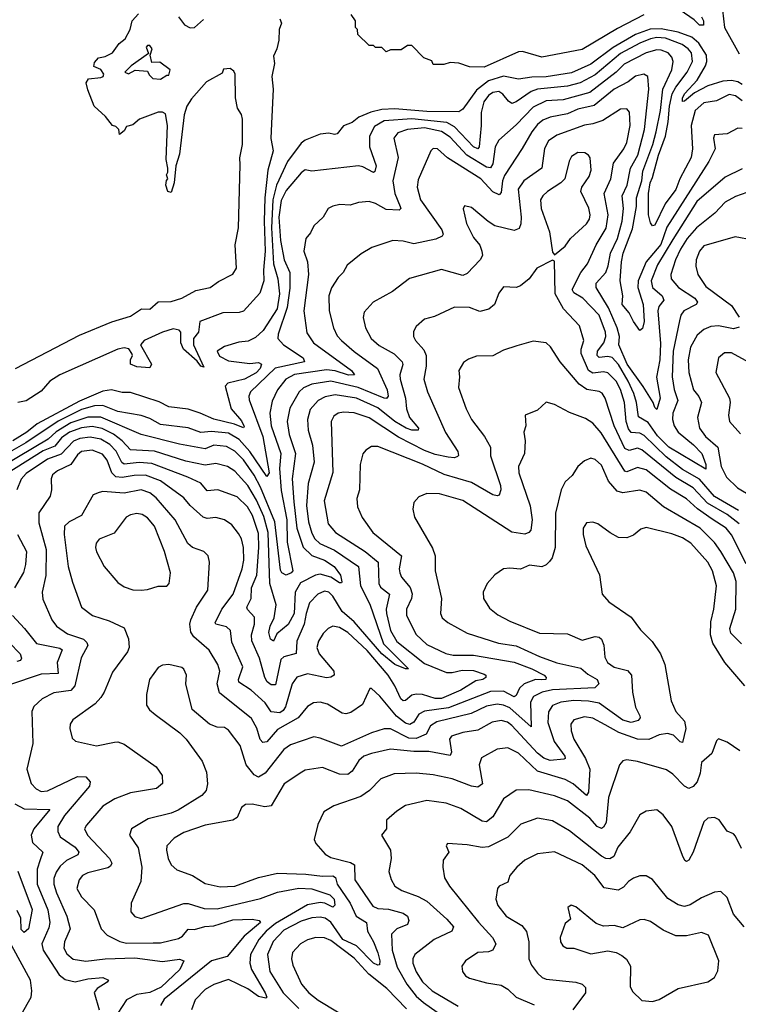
# Model space of a CAD drawing. Extents: x 1246169 to 1426871, y 660025 to 763458.
# Tile 116 of 256: x 1288124 to 1291498, y 710011 to 714631. Entities that reach past the tile are written whole.
import ezdxf

# ---------------------------------------------------------------- set-up
doc = ezdxf.new("R2010")
doc.units = 0

msp = doc.modelspace()

# ---------------------------------------------------------------- linework, layer by layer
at = {"layer": '0CON20XD'}
for points in [[(1291557.9, 715185), (1291392, 714975), (1291358.3, 714915), (1291342.7, 714852.7), (1291347.3, 714797.3), (1291411, 714715), (1291423, 714675), (1291432.1, 714595), (1291500.9, 714470.9)], [(1291325, 714644), (1291334.4, 714625), (1291334, 714606), (1291315, 714605.6), (1291290.9, 714630.9), (1291225, 714675.8)], [(1289346.2, 714635), (1289354, 714615), (1289342.2, 714585), (1289340, 714535), (1289331.4, 714495), (1289315, 714460), (1289320, 714425), (1289307.5, 714365), (1289313.8, 714305), (1289306.7, 714143.3), (1289303.9, 714073.9), (1289314.1, 714015), (1289288.8, 713925), (1289274.4, 713795), (1289271.2, 713685), (1289276.8, 713545), (1289268.2, 713455), (1289271.1, 713405), (1289251.5, 713348.5), (1289175, 713263.3), (1289155, 713257.5), (1289077.5, 713255), (1288970, 713215), (1288963.1, 713165), (1288940.6, 713135), (1288939.6, 713105), (1288989.5, 713000.5), (1288975, 713005.8), (1288958.1, 713028.1), (1288892.9, 713085), (1288881.5, 713115), (1288880.3, 713165), (1288872.5, 713175), (1288845, 713180), (1288795, 713164.2), (1288708.9, 713125), (1288691.9, 713105), (1288742.5, 713015), (1288735, 712997.5), (1288675, 713002), (1288645, 713014), (1288643.8, 713035), (1288653.8, 713055), (1288650, 713065), (1288637.1, 713087.1), (1288615, 713091.8), (1288584.6, 713085), (1288312.9, 712965), (1288265.5, 712935), (1288225, 712888.1), (1288155, 712842.1), (1288115, 712834.4)], [(1289159.6, 713949.6), (1289157.2, 713982.8), (1289169.6, 714045), (1289170.7, 714165), (1289165, 714186.2), (1289146.2, 714216.2), (1289138, 714265), (1289136, 714376), (1289129.5, 714389.5), (1289111.7, 714401.7), (1289081.7, 714398.3), (1289075, 714380), (1289000.5, 714339.5), (1288930.9, 714259.1), (1288908.8, 714225), (1288895.8, 714184.2), (1288875, 714000), (1288856.7, 713945), (1288850, 713865), (1288835, 713820), (1288820, 713825), (1288810, 713855), (1288813, 713877), (1288820, 713885), (1288813.3, 713903.3), (1288820, 713915), (1288820, 713935), (1288811.2, 713975), (1288818.8, 714135), (1288809.3, 714189.3), (1288795, 714197.5), (1288775, 714196.7), (1288686, 714164), (1288655, 714137.5), (1288625, 714130), (1288615, 714110), (1288593, 714093), (1288590, 714115), (1288575, 714130), (1288560, 714135), (1288526.4, 714176.4), (1288473.3, 714225), (1288445, 714302.5), (1288436.7, 714335), (1288447, 714353), (1288505, 714360), (1288516, 714364), (1288520, 714375), (1288505, 714397.5), (1288471.7, 714411.7), (1288475, 714430), (1288495, 714452.5), (1288525, 714457.5), (1288560, 714475), (1288590.7, 714519.3), (1288619.3, 714540.7), (1288642.5, 714585), (1288652.5, 714625), (1288681.7, 714658.3)], [(1288869.2, 714645), (1288897.6, 714607.6), (1288925, 714593.1), (1288945, 714594.2), (1288987.6, 714632.4)], [(1291053.8, 714653.8), (1290930.5, 714589.5), (1290765, 714491.1), (1290575, 714454.4), (1290485, 714481.2), (1290465, 714480), (1290305, 714407.8), (1290235, 714410), (1290185, 714427.5), (1290145, 714430), (1290115, 714420), (1290065, 714420), (1290058.3, 714438.3), (1290021.7, 714451.7), (1289965, 714510), (1289945, 714510), (1289915, 714490), (1289865, 714490), (1289845, 714480), (1289825, 714500), (1289795, 714500), (1289785, 714510), (1289765, 714510), (1289711.7, 714561.7), (1289710, 714585), (1289700, 714595), (1289700, 714625), (1289680, 714655)], [(1291515, 714326.7), (1291495, 714339.8), (1291465, 714346.4), (1291425, 714343.1), (1291355, 714321.2), (1291291.9, 714288.1), (1291245, 714248.6), (1291235, 714246.7), (1291234.8, 714265), (1291246, 714285), (1291305, 714347.7), (1291343, 714415), (1291349.5, 714435), (1291348.7, 714465), (1291311.6, 714521.6), (1291279.4, 714549.4), (1291215, 714573.1), (1291135, 714587.4), (1291083.3, 714586.7), (1291015, 714561.5), (1290909.3, 714500.7), (1290805, 714421.9), (1290715, 714381.6), (1290595, 714363.3), (1290528.9, 714361.1), (1290465, 714352.3), (1290395, 714365.5), (1290325, 714343.8), (1290269, 714301), (1290205, 714211.5), (1290185, 714199.2), (1290035, 714199.9), (1289885, 714213.1), (1289825, 714209), (1289772.7, 714197.3), (1289716.2, 714173.8), (1289685, 714148.2), (1289645, 714132.5), (1289614, 714095), (1289601.8, 714091.8), (1289575, 714099.2), (1289535, 714094), (1289465, 714066.2), (1289445, 714051.4), (1289382, 713965), (1289330.3, 713855), (1289312.2, 713785), (1289306.5, 713655), (1289315.9, 713485.9), (1289335.7, 713415), (1289343.7, 713345), (1289333.3, 713275), (1289267.2, 713172.8), (1289230.9, 713139.1), (1289197.5, 713122.5), (1289152.4, 713117.6), (1289085, 713098.1), (1289050.7, 713075), (1289062.4, 713052.4), (1289105, 713030.6), (1289205, 713018.3), (1289245, 713021.9), (1289259.6, 713015), (1289253, 712995), (1289235, 712974.6), (1289180, 712945), (1289101.8, 712925), (1289088.9, 712911.1), (1289116.7, 712805), (1289165, 712748.7), (1289178.2, 712721.8), (1289175, 712716), (1289133, 712733), (1289035, 712757.2), (1288970.9, 712785), (1288915, 712803.9), (1288825, 712813.8), (1288778.3, 712838.3), (1288645, 712881.1), (1288605, 712881.6), (1288554.8, 712894.8), (1288515, 712888), (1288405, 712840.4), (1288205.8, 712734.2), (1288158.1, 712695), (1288092.3, 712655)], [(1291095, 713890.7), (1291123.4, 713995), (1291155.8, 714085), (1291168.9, 714151.1), (1291174.3, 714225.7), (1291187.5, 714282.5), (1291204.3, 714315), (1291258, 714385), (1291282.2, 714435), (1291278, 714475), (1291261.9, 714495), (1291233.5, 714515), (1291155, 714544), (1291115, 714546.7), (1291085, 714541.1), (1291035, 714521.5), (1290945, 714472.8), (1290825, 714372.7), (1290755.8, 714334.2), (1290695, 714319.7), (1290554.4, 714305.6), (1290525, 714293.7), (1290455, 714245.3), (1290435, 714238), (1290418.1, 714248.1), (1290392.2, 714282.2), (1290373.5, 714293.5), (1290345, 714290), (1290324.8, 714275), (1290303.1, 714245), (1290290.2, 714195), (1290290.7, 714135), (1290281.4, 714035), (1290275.6, 714024.4), (1290254, 714035), (1290165, 714128.5), (1290129.1, 714149.1), (1289964.7, 714165.3), (1289835, 714156.9), (1289789.9, 714130.1), (1289766.1, 714085), (1289767.1, 714035), (1289797.4, 713945), (1289791.5, 713918.5), (1289785, 713914.3), (1289735, 713941.1), (1289715, 713945.5), (1289495, 713920.6), (1289465, 713927.1), (1289445, 713912.2), (1289375, 713828.9), (1289352.4, 713782.4), (1289341, 713705), (1289349.1, 713595), (1289366.3, 713505), (1289391.7, 713445), (1289391.8, 713371.8), (1289379.9, 713280.1), (1289337.2, 713155), (1289336.8, 713135), (1289362.7, 713105), (1289454.6, 713045), (1289461.9, 713025), (1289324, 712996), (1289207.3, 712885), (1289200, 712865), (1289201.9, 712848.1), (1289265.7, 712675), (1289294.7, 712505.3), (1289285, 712486.9), (1289204.6, 712604.6), (1289155, 712661.9), (1289105, 712690.4), (1289025, 712699), (1288975, 712694.5), (1288915, 712715.7), (1288785, 712731.1), (1288735, 712760), (1288695, 712774.3), (1288585, 712792.9), (1288515, 712820.5), (1288475, 712819.3), (1288415, 712801.8), (1288305, 712746.6), (1288153.7, 712645), (1288009, 712565)], [(1291515, 714120), (1291495, 714122.2), (1291445, 714095.5), (1291385, 714091.2), (1291380.9, 714075), (1291388.9, 714025), (1291358.8, 713965), (1291162.4, 713657.6), (1291133.8, 713576.2), (1291064.5, 713495), (1291027.6, 713405), (1291025.1, 713375), (1291051, 713295), (1291055.2, 713214.8), (1291047.8, 713182.2), (1291035, 713172), (1291004.8, 713214.8), (1290985.8, 713255.8), (1290952.9, 713295), (1290955.4, 713335), (1290942.7, 713405), (1290948.6, 713495), (1290956.7, 713535), (1291000.7, 713649.3), (1291019.1, 713755), (1291020.1, 713795), (1291044.3, 713875), (1291049.4, 713920.6), (1291096.1, 714045), (1291112.2, 714105), (1291131.9, 714205), (1291142.9, 714305), (1291184.8, 714395), (1291191.4, 714435), (1291185.8, 714455.8), (1291167.5, 714475), (1291135, 714488.7), (1291115, 714489.5), (1291065, 714475.2), (1290961.7, 714421.7), (1290924.5, 714385.5), (1290800.9, 714289.1), (1290675, 714255.2), (1290595, 714250), (1290535, 714220.4), (1290455, 714137.4), (1290373.6, 714066.4), (1290356.3, 714033.7), (1290345.2, 713955), (1290334, 713936), (1290315, 713938.7), (1290222.7, 713995), (1290145, 714079.5), (1290105, 714106.7), (1290025, 714122.9), (1289944.1, 714115.9), (1289899.7, 714100.3), (1289880.4, 714075), (1289900.3, 713985), (1289875.7, 713875), (1289885, 713815.7), (1289910.8, 713755), (1289912.9, 713745), (1289905, 713737.1), (1289845, 713739.8), (1289795, 713768.2), (1289765, 713777.8), (1289715, 713772.5), (1289675, 713760), (1289626.6, 713763.4), (1289595, 713756.7), (1289572, 713745), (1289549.2, 713705), (1289505.6, 713664.4), (1289488.9, 713631.1), (1289467.1, 713605), (1289457.5, 713545), (1289474.7, 713494.7), (1289480.3, 713435), (1289458.8, 713265), (1289471.7, 713161.7), (1289503.1, 713115), (1289682.1, 712985), (1289695.5, 712965), (1289667, 712963), (1289605, 712983.5), (1289565, 712987.8), (1289415, 712966.3), (1289374.1, 712945), (1289334.2, 712895), (1289308.8, 712841.2), (1289299, 712785), (1289304.9, 712724.9), (1289350.2, 712595), (1289344.3, 712525.7), (1289351.7, 712421.7), (1289378.3, 712285), (1289380.3, 712180.3), (1289405.8, 712045), (1289398.1, 712035), (1289375, 712024.3), (1289355, 712036.1), (1289348.1, 712048.1), (1289322.7, 712275), (1289255, 712437), (1289225, 712493.9), (1289175.1, 712565.1), (1289135, 712606.7), (1289095, 712628.1), (1289035.2, 712634.8), (1288995, 712618.1), (1288875, 712639.4), (1288694.5, 712684.5), (1288505, 712765.9), (1288445, 712766.4), (1288365, 712738.9), (1288295, 712697.2), (1288257.3, 712662.7), (1288045, 712536.5)], [(1288785, 714352.5), (1288815, 714370), (1288825, 714370), (1288830, 714395), (1288781.7, 714431.7), (1288745, 714430), (1288737.5, 714465), (1288746.2, 714495), (1288735, 714510), (1288725, 714510), (1288718.3, 714501.7), (1288728.3, 714471.7), (1288647.5, 714415), (1288617.5, 714385), (1288635, 714377.5), (1288666.2, 714393.8), (1288725, 714390), (1288731.7, 714371.7), (1288750, 714355), (1288785, 714352.5)], [(1291515, 713930.8), (1291435, 713892.7), (1291302.7, 713777.3), (1291190.2, 713599.8), (1291118.8, 713481.2), (1291089, 713405), (1291095.2, 713375), (1291140.3, 713335), (1291148.5, 713315), (1291124.2, 713285), (1291119.1, 713265), (1291132.2, 713112.2), (1291129.4, 713035), (1291114.1, 712954.1), (1291130, 712855), (1291115, 712802.7), (1291105, 712811.4), (1291098, 712835), (1291050.7, 712910.7), (1290976.5, 713015), (1290937, 713105), (1290939.8, 713145), (1290928.3, 713185), (1290888.4, 713278.4), (1290830, 713375), (1290829.6, 713395), (1290875, 713444.6), (1290886.6, 713476.6), (1290898.1, 713535), (1290929.7, 713605), (1290952.2, 713685), (1290958.8, 713745), (1290951.6, 713805), (1290975.9, 713855), (1290990.9, 713935), (1291026.2, 713995), (1291056.4, 714115), (1291077.8, 714305), (1291073.1, 714365), (1291054.6, 714374.6), (1291015, 714365.3), (1290981.2, 714338.8), (1290915, 714304.8), (1290821.5, 714228.5), (1290745, 714210.6), (1290695, 714189), (1290615, 714174.3), (1290580.5, 714159.5), (1290555, 714138.8), (1290528.9, 714105), (1290483, 714027), (1290399.8, 713900.2), (1290390.9, 713875), (1290385, 713820), (1290375, 713809.6), (1290345, 713823.5), (1290288.4, 713885), (1290133.2, 713983.2), (1290085, 714025.7), (1290065, 714026), (1290054.3, 714015), (1289995, 713879.2), (1289990, 713845), (1290006.5, 713785), (1290106.6, 713645), (1290112.5, 713625), (1290107.5, 713615), (1290078.2, 713601.8), (1289975, 713579.4), (1289925, 713592), (1289875.6, 713594.4), (1289777.3, 713562.7), (1289727, 713533), (1289661.5, 713478.5), (1289642.2, 713445), (1289619.1, 713420.9), (1289587.5, 713372.5), (1289576.2, 713335), (1289577.5, 713265), (1289597.5, 713185), (1289615, 713148.1), (1289635, 713126.2), (1289695, 713073.5), (1289803.9, 712995), (1289848.8, 712895), (1289854.7, 712865), (1289846.8, 712853.2), (1289835, 712854.5), (1289713.3, 712905), (1289585.4, 712934.6), (1289495, 712920.4), (1289457.1, 712902.9), (1289436.5, 712885), (1289392.1, 712807.9), (1289380, 712745), (1289389.4, 712685), (1289419.6, 712595), (1289403.4, 712476.6), (1289411, 712369), (1289425.7, 712245), (1289455.6, 712155.6), (1289495, 712117.5), (1289555, 712094.8), (1289600.9, 712065), (1289630.6, 712025), (1289637.1, 711992.9), (1289635, 711988), (1289625, 711988.9), (1289585.4, 712015.4), (1289535, 712028.7), (1289512.3, 712025), (1289441.8, 711988.2), (1289417.8, 711945), (1289413.3, 711845), (1289385, 711793.9), (1289330.6, 711749.4), (1289315, 711714.5), (1289301.1, 711725), (1289293.4, 711755), (1289299.4, 711785), (1289318.4, 711825), (1289328.9, 711885), (1289298.9, 711985), (1289290.5, 712225), (1289270.3, 712300.3), (1289236.5, 712376.5), (1289195, 712446.2), (1289135, 712513.1), (1289100.5, 712535), (1289045, 712548.8), (1288995, 712540.2), (1288905, 712559), (1288756.4, 712606.4), (1288645, 712613.1), (1288605.1, 712655.1), (1288565, 712686), (1288512.1, 712712.1), (1288465, 712722), (1288415, 712716.7), (1288357.9, 712695), (1288321.2, 712668.8), (1288290, 712630), (1288235, 712607.4), (1288022.1, 712475)], [(1291515, 714250.2), (1291485, 714273.7), (1291455, 714279.8), (1291395, 714250.6), (1291335, 714240.5), (1291294.8, 714205), (1291276.1, 714135), (1291282.2, 714025), (1291276.2, 713985), (1291223, 713885), (1291205, 713834.5), (1291153.7, 713766.3), (1291105, 713667.1), (1291095, 713663.3), (1291085, 713678.6), (1291075.2, 713715), (1291075.4, 713815.4), (1291083.8, 713865), (1291095, 713890.7)], [(1291591.3, 713838.7), (1291485, 713801.2), (1291435, 713774.7), (1291386.7, 713723.3), (1291300.8, 713655), (1291257.6, 713605), (1291226.3, 713555), (1291202, 713505), (1291180.8, 713435), (1291182.2, 713415), (1291216.4, 713375), (1291293.2, 713325), (1291306.2, 713305), (1291298.9, 713295), (1291242.3, 713265), (1291228, 713245), (1291221.6, 713218.4), (1291191, 713075), (1291186.3, 712955), (1291196.5, 712896.5), (1291213.2, 712845), (1291189.8, 712785), (1291188.4, 712755), (1291196.9, 712725), (1291214.8, 712695), (1291287, 712637), (1291326.2, 712596.2), (1291345, 712543.8), (1291345, 712522.2), (1291170.6, 712625), (1291118.3, 712678.3), (1291075, 712740.6), (1291028.2, 712768.2), (1291020.3, 712835), (1291007.5, 712877.5), (1290981.2, 712935), (1290935, 713012.7), (1290905, 713045.8), (1290885, 713051.1), (1290845, 713046.3), (1290834.4, 713055), (1290836.1, 713075), (1290867, 713115), (1290876.2, 713145), (1290874.1, 713165), (1290844.6, 713244.6), (1290768.4, 713325), (1290725, 713349.2), (1290717.9, 713365), (1290758.2, 713445), (1290790.3, 713485), (1290830.8, 713575), (1290876.7, 713653.3), (1290887, 713715), (1290868.1, 713815), (1290899.8, 713885), (1290911.7, 713958.3), (1290960.8, 714025), (1290974.8, 714055), (1290990.6, 714135), (1290987, 714197), (1290975, 714212.9), (1290945, 714211.4), (1290861.3, 714158.7), (1290815, 714142.5), (1290775, 714136.8), (1290645, 714088.6), (1290607, 714063), (1290587, 714027), (1290575.3, 713935), (1290490.4, 713875), (1290464.1, 713835.9), (1290478.1, 713705), (1290477, 713673), (1290468.7, 713651.3), (1290445, 713642.2), (1290355, 713664.4), (1290323.4, 713683.4), (1290245, 713750), (1290211.7, 713758.3), (1290206.7, 713743.3), (1290220.9, 713675), (1290255, 713609.2), (1290283.6, 713573.6), (1290293.8, 713545), (1290296.5, 713525), (1290285.6, 713505), (1290225, 713440.6), (1290205, 713430.5), (1290105, 713459.1), (1289953.6, 713416.4), (1289875, 713355.8), (1289783.8, 713305), (1289741.9, 713258.1), (1289736.4, 713233.6), (1289748, 713185), (1289774.8, 713134.8), (1289812.3, 713102.3), (1289882.5, 713062.5), (1289919.6, 713025), (1289923, 713013), (1289909, 712965), (1289909.8, 712945), (1289935.7, 712855), (1289940.7, 712805), (1289954.8, 712764.8), (1289995.6, 712715), (1289994.2, 712705.8), (1289965.3, 712704.7), (1289939.2, 712715), (1289885, 712746.2), (1289805, 712809.7), (1289705, 712855.5), (1289605, 712871.2), (1289558.5, 712861.5), (1289525.5, 712844.5), (1289488.3, 712801.7), (1289475.8, 712755), (1289478.3, 712705), (1289498.9, 712635), (1289507, 712555), (1289478.7, 712455), (1289471.2, 712351.2), (1289479.8, 712275), (1289495, 712222.5), (1289510.2, 712195), (1289533.6, 712173.6), (1289602.2, 712142.2), (1289714.2, 712065), (1289723.8, 711975), (1289768.1, 711888.1), (1289831.9, 711701.9), (1289950, 711585), (1289935, 711584.7), (1289885, 711606.2), (1289825, 711656.1), (1289695, 711805.2), (1289638.4, 711855), (1289595, 711926.6), (1289575, 711945.3), (1289555, 711949.5), (1289523.8, 711935), (1289485, 711894.6), (1289469, 711845), (1289460.2, 711795), (1289425.2, 711715), (1289422.9, 711657.1), (1289365, 711641.7), (1289350.6, 711629.4), (1289325, 711510.5), (1289305, 711510), (1289286.2, 711525), (1289275.3, 711545.3), (1289250.8, 711635), (1289214.1, 711715.9), (1289211.7, 711745), (1289226.3, 711795), (1289227.1, 711827.1), (1289193.5, 711863.5), (1289190.9, 711875), (1289211, 711915), (1289213.1, 711965), (1289237.5, 712025), (1289247.5, 712155), (1289245, 712220), (1289217.5, 712305), (1289194.4, 712345), (1289145, 712392.5), (1289055, 712425.3), (1289005, 712420.8), (1288975, 712456.4), (1288914, 712484), (1288745, 712547.9), (1288685, 712552.9), (1288615, 712545.6), (1288603.5, 712553.5), (1288576.5, 712606.5), (1288547.4, 712637.4), (1288505, 712662.4), (1288455, 712672.7), (1288406.2, 712666.2), (1288376.2, 712653.8), (1288318.3, 712591.7), (1288255, 712569.6), (1288155, 712502.3), (1288131.7, 712475), (1288111.6, 712425)], [(1290635, 713527.5), (1290685, 713568), (1290710, 713605), (1290785, 713672.9), (1290799.4, 713695), (1290802.5, 713715), (1290796.4, 713746.4), (1290758.4, 713825), (1290762.9, 713845), (1290797.9, 713895), (1290807.2, 713925), (1290802.1, 713982.1), (1290795, 713995.6), (1290776.5, 714006.5), (1290745, 714008), (1290715, 713989.4), (1290702.9, 713967.1), (1290683.6, 713885), (1290664.8, 713865.2), (1290601.2, 713825), (1290580, 713805), (1290569.6, 713785), (1290572.2, 713745), (1290611.1, 713635), (1290625, 713540), (1290635, 713527.5)], [(1288105, 712994), (1288405, 713150.2), (1288556.6, 713213.4), (1288645, 713240.6), (1288696, 713274), (1288735, 713273.2), (1288775, 713307.3), (1288835, 713308.7), (1288885, 713324.8), (1288950.4, 713359.6), (1289018.2, 713375), (1289057.5, 713402.5), (1289125, 713436.9), (1289142.7, 713465), (1289136.5, 713575), (1289150.9, 713655), (1289159.6, 713949.6)], [(1291565, 713597.3), (1291482.8, 713612.8), (1291335, 713569.6), (1291315.4, 713545), (1291300, 713505), (1291297.8, 713475), (1291306.8, 713435), (1291345, 713378.7), (1291465, 713290), (1291502, 713235)], [(1291497.6, 712327.6), (1291385, 712394.5), (1291315, 712474.8), (1291235, 712520.6), (1291159.6, 712579.6), (1291055, 712680.6), (1291035, 712690.7), (1290994.3, 712694.3), (1290981.9, 712711.9), (1290971.5, 712745), (1290963.9, 712835), (1290945, 712895.4), (1290924.1, 712935), (1290885, 712973.4), (1290865, 712978.4), (1290815, 712972.4), (1290794.5, 712984.5), (1290760.2, 713065), (1290759.6, 713085), (1290773.1, 713125), (1290751.5, 713195), (1290676.9, 713275), (1290637.7, 713345), (1290635, 713497.5), (1290625, 713503.3), (1290552, 713465), (1290515.7, 713415), (1290475, 713381.9), (1290454.3, 713374.3), (1290395, 713378), (1290372.8, 713347.2), (1290352.9, 713295), (1290327.2, 713272.8), (1290285, 713262.2), (1290235, 713280.5), (1290165, 713282.7), (1290071.1, 713238.9), (1290025, 713225.6), (1289985, 713192), (1289972.4, 713167.6), (1289973.3, 713145), (1289982.7, 713125), (1290021.6, 713081.6), (1290032.4, 713055), (1290031.9, 713005), (1290020.8, 712945), (1290038.2, 712885), (1290123.7, 712693.7), (1290180.9, 712605), (1290184.3, 712585.7), (1290179.2, 712580.8), (1290165, 712574.6), (1290135, 712577.8), (1290075, 712590.2), (1290025, 712609.2), (1289902.5, 712672.5), (1289765, 712763.5), (1289695, 712786.4), (1289645, 712789.5), (1289619.2, 712785), (1289599.6, 712770.4), (1289586.1, 712745), (1289593.5, 712506.5), (1289554.2, 712374.2), (1289571.6, 712265), (1289606.8, 712225), (1289746, 712136), (1289806.5, 712086.5), (1289809.4, 711985), (1289818.7, 711968.7), (1289860.3, 711935), (1289845.2, 711865), (1289846.7, 711845), (1289865.3, 711764.7), (1289895, 711713.8), (1290025, 711609.7), (1290127.5, 711567.5), (1290155, 711567.6), (1290201.1, 711578.9), (1290255, 711577), (1290305, 711559.5), (1290312.5, 711555), (1290311.9, 711545), (1290298.6, 711535), (1290265, 711528.9), (1290195, 711484.5), (1290105, 711446.7), (1290075, 711445.6), (1290015, 711464.4), (1289985, 711465.7), (1289965, 711461.1), (1289935, 711436), (1289925, 711434.7), (1289913.2, 711445), (1289885.4, 711505.4), (1289853.7, 711555), (1289755, 711672), (1289665, 711755.2), (1289625, 711779.5), (1289595, 711786.1), (1289571.9, 711775), (1289549.3, 711750.7), (1289526.7, 711715), (1289519.7, 711685), (1289530, 711655), (1289599.6, 711575), (1289600.8, 711555), (1289584.6, 711545.4), (1289565, 711543.6), (1289475, 711561.2), (1289425, 711546), (1289403, 711515), (1289372.5, 711407.5)], [(1291502, 713188), (1291475, 713180), (1291405, 713195.3), (1291368.7, 713191.3), (1291335, 713176.7), (1291305, 713150.4), (1291273.6, 713095), (1291262.6, 713035), (1291265.8, 712975), (1291287.2, 712895), (1291312.3, 712862.3), (1291324.7, 712835), (1291306, 712765), (1291314.7, 712715), (1291344.1, 712675), (1291400.8, 712625), (1291417.7, 712535), (1291442.2, 712485), (1291493.9, 712433.9), (1291560, 712395)], [(1291502.2, 712265), (1291445, 712308.6), (1291352.6, 712362.6), (1291285.6, 712435), (1291205, 712483), (1291045, 712613.2), (1291025, 712620.2), (1290985, 712609.4), (1290965, 712619.8), (1290915.2, 712725), (1290872, 712855), (1290858.8, 712878.8), (1290845, 712886.6), (1290786.1, 712896.1), (1290750.7, 712920.7), (1290661.1, 713025), (1290616.1, 713096.1), (1290595, 713114.3), (1290535, 713122.2), (1290458.5, 713101.5), (1290395, 713080.5), (1290345, 713054.4), (1290268, 713052), (1290231.4, 713038.6), (1290208, 713022), (1290185.7, 712985), (1290189.4, 712955), (1290184.4, 712905), (1290220.4, 712805), (1290244.5, 712755), (1290306.9, 712675), (1290334.1, 712625), (1290334.8, 712585), (1290381.8, 712445), (1290383.2, 712425), (1290375, 712400.6), (1290365, 712396.2), (1290345, 712401.2), (1290245, 712459.3), (1290117.5, 712497.5), (1290015, 712545.6), (1289805, 712628.1), (1289775, 712628), (1289749.5, 712610.5), (1289735, 712593.3), (1289723.2, 712543.2), (1289720, 712425), (1289707.1, 712385), (1289710, 712345), (1289732.2, 712295), (1289782.5, 712225), (1289917.3, 712115), (1289905.3, 712055), (1289908.6, 712035), (1289916.7, 712015), (1289957.6, 711967.6), (1289966.6, 711936.6), (1289964.2, 711915), (1289940.5, 711865), (1289939.7, 711835), (1289985.6, 711745.6), (1290035, 711699.7), (1290125, 711656.5), (1290159.5, 711649.5), (1290255, 711649.5), (1290445, 711615.8), (1290528.5, 711585), (1290585.9, 711555), (1290596, 711545), (1290594.5, 711535.5), (1290573.2, 711533.2), (1290545, 711535.2), (1290492, 711515), (1290470, 711495), (1290455, 711460), (1290445.7, 711454.3), (1290395, 711480.2), (1290335, 711479.3), (1290137.1, 711402.9), (1290025, 711387.2), (1289997.7, 711372.3), (1289974.8, 711335.2), (1289955, 711323.8), (1289935, 711329.8), (1289892.6, 711362.6), (1289815, 711457.5), (1289775, 711493.3), (1289767.5, 711492.5), (1289732.8, 711417.2), (1289679.1, 711380.9), (1289655, 711374.6), (1289637.3, 711377.3), (1289569.9, 711419.9), (1289535, 711428.4), (1289504.2, 711425.8), (1289475, 711408.2), (1289431.8, 711355), (1289335, 711301.2), (1289285, 711242.6), (1289265, 711239.3), (1289253.9, 711253.9), (1289237.5, 711307.5), (1289212.9, 711352.9), (1289062.6, 711472.6), (1289051.9, 711515), (1289063.6, 711575), (1289054.7, 711605), (1289013.6, 711673.6), (1288941.5, 711735), (1288927.1, 711757.1), (1288923.2, 711795), (1288928, 711815), (1288955, 711874.4), (1289006.8, 711955), (1289015.6, 712085), (1289008.9, 712115), (1288988, 712135), (1288935.3, 712155.3), (1288913.3, 712173.3), (1288854.7, 712285), (1288765, 712386.9), (1288735, 712410.7), (1288695, 712424.8), (1288615, 712408.9), (1288515, 712417.7), (1288496.8, 712413.2), (1288468.7, 712401.3), (1288415.3, 712304.7), (1288356.7, 712275), (1288334.6, 712255), (1288333.1, 712215), (1288352.2, 712065), (1288371.9, 711991.9), (1288414.5, 711875), (1288465.7, 711835), (1288545, 711811.1), (1288615, 711777.1), (1288635.5, 711725.5), (1288637.5, 711685), (1288630, 711665), (1288560.8, 711569.2), (1288521.1, 711475), (1288505, 711450.5), (1288479, 711421), (1288374.6, 711345.4), (1288361.9, 711325), (1288359.4, 711305), (1288370, 711260), (1288385.6, 711245.6), (1288485, 711224.4), (1288569.3, 711240.7), (1288585, 711242.1), (1288615, 711231.8), (1288765, 711125.4), (1288792.7, 711085), (1288795, 711047.5), (1288766, 711024), (1288645, 711002.8), (1288570.6, 710975), (1288515, 710940.8), (1288437.7, 710852.3), (1288429.1, 710835), (1288442.7, 710805), (1288546.4, 710695), (1288556.3, 710673.7), (1288550.4, 710659.6), (1288538.5, 710651.5), (1288445, 710627.6), (1288418.9, 710615), (1288403.1, 710595), (1288392.9, 710555), (1288413.8, 710515), (1288473.6, 710455), (1288507.1, 710365), (1288534.4, 710335), (1288595.2, 710305.2), (1288625, 710298), (1288751.1, 710298.9)], [(1291635, 712975.5), (1291465, 713068), (1291432.4, 713067.6), (1291404.2, 713045), (1291392.5, 712975), (1291456.5, 712855), (1291459.6, 712835), (1291451.2, 712775), (1291456.2, 712746.2), (1291508.3, 712688.3)], [(1291535, 712077.5), (1291465, 712214), (1291439.7, 712245), (1291375, 712287.5), (1291305.3, 712335.3), (1291255, 712383.4), (1291178.6, 712428.6), (1291065, 712519.3), (1291025, 712530), (1290975, 712509.7), (1290965, 712513.1), (1290853.2, 712693.2), (1290815, 712737.2), (1290779.5, 712759.5), (1290705, 712787.7), (1290635, 712825.7), (1290595, 712836), (1290555, 712798.8), (1290497.5, 712775), (1290500, 712725), (1290491.4, 712695), (1290496.4, 712655), (1290493.7, 712596.3), (1290466.4, 712535), (1290467.9, 712505), (1290520.1, 712350.1), (1290530.4, 712285), (1290523.5, 712236.5), (1290515, 712224.6), (1290495, 712217.1), (1290435, 712226.6), (1290204.7, 712374.7), (1290095, 712406.8), (1290035, 712407.8), (1289997.9, 712392.1), (1289974.4, 712365.6), (1289970, 712335), (1289977.6, 712297.6), (1290061.5, 712151.5), (1290074.5, 712115), (1290074.6, 712045), (1290104.6, 711915), (1290100, 711845), (1290107.5, 711825), (1290133.3, 711803.3), (1290225, 711753.3), (1290372, 711705), (1290455, 711693.3), (1290565, 711643.4), (1290645, 711613.8), (1290758.4, 711588.4), (1290790.8, 711560.8), (1290834.4, 711535), (1290842.2, 711515), (1290824, 711496), (1290625, 711487.4), (1290576.5, 711475), (1290536.2, 711455), (1290521.7, 711428.3), (1290525, 711312.9), (1290425, 711401.6), (1290395, 711415.2), (1290365, 711419.2), (1290315, 711410.2), (1290243.9, 711376.1), (1290083.1, 711336.9), (1290052.8, 711317.2), (1290031.9, 711278.1), (1289985, 711258), (1289950.4, 711260.4), (1289865, 711304.2), (1289835, 711303.1), (1289775, 711285.7), (1289635, 711222.5), (1289535, 711260.4), (1289505, 711266.1), (1289395, 711228), (1289365, 711206.9), (1289277.1, 711095), (1289245, 711077.6), (1289225, 711088.2), (1289187.2, 711135), (1289158.9, 711225), (1289105, 711296.7), (1289085, 711310), (1289050.9, 711310.9), (1289015, 711325.6), (1288933.6, 711395), (1288903.5, 711515), (1288908.1, 711555), (1288895, 711583.8), (1288885, 711592), (1288825, 711605.7), (1288795, 711602), (1288775, 711591.2), (1288734, 711535), (1288719.2, 711465), (1288719.2, 711415), (1288733.4, 711393.4), (1288760.6, 711370.6), (1288875.4, 711285.4), (1288905.4, 711255.4), (1288981.5, 711151.5), (1289000.6, 711100.6), (1289006.5, 711045), (1288999.1, 711015), (1288979.6, 710990.4), (1288868.2, 710921.8), (1288835, 710907.9), (1288727.9, 710882.1), (1288649.4, 710835), (1288640, 710805), (1288680, 710745), (1288698.1, 710655), (1288693, 710587), (1288647.5, 710485), (1288646, 710445), (1288665, 710422.5), (1288695, 710414.4), (1288895, 710484), (1288915, 710484), (1288990.1, 710460.1), (1289050.6, 710459.4), (1289255, 710507.6), (1289335, 710537.5), (1289435, 710556.8), (1289495, 710553.3), (1289580.9, 710525), (1289600.4, 710505), (1289603.6, 710476.4), (1289595, 710466.9), (1289556.5, 710486.5), (1289535, 710489.5), (1289475, 710478.5), (1289325, 710389.8), (1289280.8, 710355), (1289246.7, 710315), (1289207.6, 710245), (1289204, 710205), (1289212.8, 710175), (1289277.1, 710065), (1289284.2, 710045), (1289280.5, 710039.5), (1289245, 710047.8), (1289195, 710083.3), (1289105, 710127.9), (1289035, 710104.2), (1288995, 710080), (1288948.3, 710031.7), (1288930.4, 709985)], [(1289372.5, 711407.5), (1289360.9, 711389.1), (1289345, 711379.4), (1289305, 711382.9), (1289275.9, 711425), (1289211.6, 711485), (1289153.3, 711523.3), (1289151.2, 711535), (1289172.4, 711595), (1289120.6, 711710.6), (1289113.8, 711765), (1289095, 711782.5), (1289045, 711794.6), (1289041.2, 711801.2), (1289072.9, 711865), (1289126.2, 711935), (1289168.9, 712055), (1289176.1, 712095), (1289175.2, 712155), (1289165.3, 712195), (1289150.9, 712220.9), (1289120.5, 712260.5), (1289086, 712285), (1289045, 712294.6), (1289005, 712291.2), (1288985, 712296.5), (1288925, 712351.1), (1288895, 712387.3), (1288785, 712467.2), (1288715, 712493.6), (1288662.2, 712492.2), (1288605, 712483.7), (1288575, 712486.3), (1288557.3, 712505), (1288535.3, 712564.7), (1288512.9, 712592.9), (1288465, 712611.2), (1288415, 712605.6), (1288395, 712588.7), (1288365, 712543.5), (1288301.1, 712515), (1288279.1, 712495), (1288272.6, 712477.4), (1288273.4, 712425), (1288266.7, 712395), (1288213.5, 712316.5), (1288215, 712270), (1288248.8, 712145), (1288247.6, 712022.4), (1288230, 711945), (1288232.4, 711912.4), (1288275.5, 711815), (1288296.7, 711785), (1288349, 711749), (1288423.7, 711723.7), (1288439.1, 711709.1), (1288443.8, 711695), (1288412.4, 711637.6), (1288383.1, 711505), (1288365, 711483.2), (1288285, 711472.4), (1288229.4, 711445), (1288190.9, 711409.1), (1288182, 711385), (1288186.5, 711235), (1288158.2, 711115), (1288177.9, 711047.9), (1288202.2, 711022.2), (1288225, 711010.4), (1288255, 711012.6), (1288395, 711080.3), (1288435, 711077.9), (1288455.5, 711055), (1288452, 711035), (1288335, 710897.5), (1288303.8, 710845), (1288302.8, 710822.8), (1288315, 710797.5), (1288385, 710748.3), (1288402.5, 710725), (1288397.2, 710712.8), (1288344.8, 710685.2), (1288315, 710660), (1288295, 710631.1), (1288285, 710601.2), (1288284.8, 710575), (1288297.6, 710535), (1288345.5, 710424.5), (1288360.9, 710365), (1288334.7, 710305), (1288331.6, 710275), (1288345, 710248.2), (1288375, 710223.8), (1288435, 710213.3), (1288525, 710224.8), (1288665, 710228.8), (1288795, 710212.5), (1288873.8, 710223.8), (1288894.3, 710215), (1288876.1, 710175), (1288788, 710092), (1288735, 710067.1), (1288675, 710057.5), (1288625, 710032), (1288585, 709970)], [(1291512.6, 711702.6), (1291462, 711752), (1291458.3, 711775), (1291485.3, 711865), (1291487.8, 711995), (1291474.3, 712035), (1291415.7, 712135), (1291385, 712177.8), (1291318.8, 712245), (1291145.6, 712345.6), (1291065, 712413.9), (1291035, 712423.8), (1290955, 712410.5), (1290929.5, 712419.5), (1290888.9, 712465), (1290855, 712541.1), (1290825, 712567.8), (1290805, 712572.9), (1290775, 712560.8), (1290744.2, 712535), (1290717, 712493), (1290685, 712462.5), (1290665.3, 712424.7), (1290640, 712315), (1290638.2, 712155), (1290623.6, 712106.4), (1290611.3, 712088.7), (1290595, 712072.9), (1290575, 712064.4), (1290517.8, 712072.2), (1290475, 712053.3), (1290425, 712058.2), (1290395, 712054.4), (1290355, 712026), (1290318, 711985)], [(1288695, 711954.4), (1288725, 711957.1), (1288773.6, 711973.6), (1288815, 711973.3), (1288826, 711985), (1288832.9, 712035), (1288804.6, 712135), (1288757.6, 712255), (1288725, 712293.1), (1288698.8, 712308.8), (1288675, 712313.4), (1288645, 712308.2), (1288623.7, 712296.3), (1288568.1, 712221.9), (1288496.7, 712193.3), (1288483.3, 712175), (1288480, 712155), (1288484.6, 712134.6), (1288520.6, 712065), (1288585, 711990), (1288615, 711970.6), (1288655, 711955.7), (1288695, 711954.4)], [(1291528.2, 711505), (1291434.2, 711614.2), (1291377.3, 711705), (1291367.7, 711745), (1291368.2, 711805), (1291382.3, 711865), (1291395.2, 711975), (1291376.9, 712045), (1291354.7, 712085), (1291274.5, 712175), (1291235, 712200.3), (1291185, 712218.8), (1291065, 712247.8), (1291039.7, 712240.3), (1291005, 712212.5), (1290975, 712200), (1290935, 712201.9), (1290896.7, 712223.3), (1290837.5, 712265), (1290815, 712273.3), (1290785, 712270), (1290770, 712245), (1290770, 712215), (1290782.4, 712162.4), (1290846.3, 712026.3), (1290858, 711935), (1290889.7, 711899.7), (1290995, 711827.5), (1291038, 711768), (1291093.7, 711713.7), (1291132.5, 711655), (1291152.9, 711605), (1291182.7, 711435), (1291205, 711384.5), (1291245, 711339.4), (1291251.6, 711305), (1291235, 711240), (1291225, 711242.2), (1291193.8, 711273.8), (1291165, 711282.5), (1291126.2, 711275), (1291077, 711253), (1291025, 711255.2), (1290936.7, 711286.7), (1290871.9, 711321.9), (1290815, 711353.1), (1290775, 711360.3), (1290725, 711345.4), (1290712.1, 711325), (1290713.4, 711295), (1290725.9, 711255), (1290780.8, 711165), (1290800.5, 711115), (1290793.7, 711006.3), (1290785, 710991.2), (1290721.6, 711045), (1290685, 711066.5), (1290555, 711105.7), (1290465, 711190.3), (1290415, 711214.6), (1290365, 711207.9), (1290291.8, 711168.2), (1290280.8, 711135), (1290296.4, 711045), (1290275, 711029.6), (1290245, 711034.2), (1290155, 711068.4), (1290065, 711087.7), (1289985, 711096.4), (1289882, 711092), (1289820.3, 711069.7), (1289766.1, 711013.9), (1289725, 710986.1), (1289598.3, 710941.7), (1289552, 710915), (1289523.3, 710855), (1289507.1, 710785), (1289514.3, 710765), (1289557.5, 710715), (1289585, 710700), (1289677.1, 710677.1), (1289695.6, 710665.6), (1289698.2, 710595), (1289782.3, 710472.3), (1289805, 710461.5), (1289855, 710457.7), (1289925, 710438.1), (1289944, 710425), (1289950.8, 710405), (1289944.7, 710385.3), (1289894.3, 710365), (1289869.7, 710340.3), (1289873.2, 710265), (1289896.8, 710185), (1289942, 710105), (1289985, 710050), (1290019.5, 710019.5), (1290084, 709975)], [(1288114.8, 712214.8), (1288155.6, 712135), (1288152.2, 712075), (1288142, 712038), (1288099.7, 711965)], [(1290318, 711985), (1290299.2, 711945), (1290301.4, 711915), (1290329.8, 711869.8), (1290368.5, 711838.5), (1290425, 711808.4), (1290565, 711752.5), (1290695, 711749.4), (1290765, 711720.5), (1290825, 711736.4), (1290845, 711734.6), (1290855.3, 711725), (1290866.9, 711696.9), (1290870.7, 711640.7), (1290883.3, 711615), (1290915, 711592.5), (1290977, 711577), (1290996.1, 711556.1), (1291000.8, 711475), (1291014.6, 711405), (1291035.6, 711365), (1291036.9, 711355), (1291027.4, 711342.6), (1290995, 711333.3), (1290955, 711344.2), (1290845, 711423.8), (1290795, 711433.5), (1290725, 711436.8), (1290665, 711429.6), (1290625, 711412.8), (1290606, 711384), (1290603, 711333), (1290633.3, 711245), (1290683.6, 711175), (1290685.4, 711164.6), (1290678.9, 711161.1), (1290615, 711155.6), (1290585, 711165.5), (1290555, 711189), (1290435, 711319.8), (1290414.8, 711334.8), (1290385, 711343), (1290342.2, 711335), (1290275, 711297.6), (1290204, 711286), (1290151.4, 711268.6), (1290141.8, 711255), (1290151.1, 711195), (1290145, 711178.1), (1290045, 711197.8), (1289975, 711197.4), (1289865, 711207.9), (1289775, 711188.4), (1289740.5, 711175), (1289716.2, 711155), (1289685, 711105.5), (1289665, 711089.6), (1289625, 711091.8), (1289545, 711122.5), (1289465, 711109.6), (1289448.9, 711101.1), (1289366.1, 711045), (1289305, 710942.7), (1289275, 710937.1), (1289215, 710950.7), (1289185, 710948.5), (1289165.5, 710934.5), (1289145, 710888), (1289125, 710875.6), (1288995, 710852), (1288895, 710816.7), (1288849, 710791), (1288815.4, 710755), (1288813.1, 710735), (1288821.3, 710695), (1288835, 710665.6), (1288862.4, 710642.4), (1288935, 710615.4), (1288995, 710578.4), (1289065, 710562.3), (1289134.8, 710565.2), (1289245, 710606.4), (1289335, 710626.3), (1289467.9, 710622.1), (1289545, 710612.2), (1289595, 710613.8), (1289606.9, 710606.9), (1289614.7, 710574.7), (1289676.2, 710486.2), (1289703.5, 710425), (1289751.5, 710395), (1289756.2, 710355), (1289785, 710304.6), (1289805, 710252.9), (1289815.3, 710214.7), (1289813.4, 710196.6), (1289805, 710194.1), (1289785, 710204.2), (1289705.1, 710285.1), (1289641.6, 710315), (1289585, 710395.9), (1289558.5, 710415), (1289535, 710420.4), (1289495, 710416.3), (1289445, 710400.8), (1289365, 710359), (1289314, 710306), (1289287.8, 710245), (1289298.9, 710165), (1289361.6, 710065), (1289435, 709991.3)], [(1288090.5, 711835), (1288147.3, 711775), (1288203.9, 711703.9), (1288312.2, 711682.2), (1288323.8, 711673.8), (1288300, 711615), (1288305, 711563.8), (1288225, 711560.9), (1288071.1, 711508.9)], [(1288075, 711708.8), (1288127.1, 711655), (1288133.3, 711635), (1288127.5, 711625), (1288110.9, 711619.1)], [(1291505, 711200), (1291445, 711241.2), (1291405, 711256.7), (1291395, 711247.5), (1291372.7, 711187.3), (1291325, 711145.6), (1291320.9, 711120.9), (1291319.2, 711095), (1291304.2, 711055.8), (1291285, 711033.1), (1291265, 711024.3), (1291245, 711034.3), (1291190.8, 711090.8), (1291161, 711111), (1291025, 711151.1), (1290975, 711158.2), (1290955, 711154.2), (1290940, 711135), (1290888.8, 710981.2), (1290876.7, 710865), (1290865, 710841.8), (1290855, 710835.4), (1290835, 710845.4), (1290800, 710885), (1290695, 710966.4), (1290635, 710989.7), (1290515, 711017.8), (1290455, 711015.4), (1290395, 710975.9), (1290345, 710890.4), (1290315, 710866.8), (1290295, 710870.4), (1290195, 710930.4), (1290126.2, 710955), (1290035, 710967.3), (1289935, 710943.5), (1289895, 710918.1), (1289845.8, 710875), (1289845.5, 710834.5), (1289822.9, 710805), (1289864.6, 710735), (1289868.2, 710695), (1289856.9, 710635), (1289867.4, 710597.4), (1289885.4, 710565.4), (1289917.5, 710545), (1289995, 710517.2), (1290035, 710495.3), (1290130.1, 710410.1), (1290160, 710375), (1290153.3, 710355), (1290070, 710315), (1289978.5, 710245), (1289969.6, 710225), (1289969.2, 710205), (1289985, 710163.6), (1290015, 710116), (1290060, 710075), (1290182.3, 710002.3)], [(1288101.3, 710951.3), (1288145, 710928.5), (1288266.2, 710925), (1288190.4, 710835), (1288177.9, 710805), (1288185, 710770), (1288233.5, 710725), (1288220.4, 710689.6), (1288206.1, 710645), (1288205.9, 710575), (1288255.9, 710455), (1288265.6, 710395), (1288260.7, 710369.3), (1288229.1, 710295), (1288234.3, 710265), (1288309.3, 710149.3), (1288337.6, 710127.6), (1288385, 710116.9), (1288445, 710131.1), (1288515, 710136.4), (1288540.8, 710125), (1288535.7, 710115), (1288487.8, 710085), (1288473.9, 710066.1), (1288496.8, 709985)], [(1291512.9, 710742.9), (1291485, 710800), (1291475, 710810.8), (1291445, 710824.2), (1291407.4, 710877.4), (1291385, 710887.5), (1291355, 710884.6), (1291335, 710866.9), (1291285, 710724.3), (1291265, 710688), (1291255, 710682), (1291246, 710686), (1291235, 710708.8), (1291186.2, 710845), (1291145, 710900.8), (1291115, 710924), (1291065, 710917.1), (1291035, 710900), (1290990.1, 710819.9), (1290931.3, 710748.7), (1290912.5, 710705), (1290895, 710694.4), (1290875, 710696.1), (1290855, 710706.1), (1290705, 710824.6), (1290625, 710872.7), (1290555, 710885.3), (1290476.1, 710856.1), (1290415.2, 710794.8), (1290325, 710750), (1290295, 710746.2), (1290225, 710758.9), (1290132.5, 710765), (1290126.2, 710755), (1290138.6, 710725), (1290112.4, 710687.6), (1290110.6, 710655), (1290118.1, 710605), (1290141.1, 710565), (1290277.2, 710397.2), (1290343.8, 710325), (1290358.8, 710295), (1290344.6, 710265.4), (1290325, 710258.2), (1290275, 710254.3), (1290216.2, 710215), (1290200.3, 710189.7), (1290202.9, 710165), (1290217.5, 710145), (1290235, 710133.6), (1290315, 710111.5), (1290385, 710101.5), (1290415, 710082.5), (1290454.3, 710044.3), (1290538.8, 710008.8)], [(1291524.3, 710374.3), (1291475, 710434.4), (1291445, 710512.5), (1291415, 710540.8), (1291385, 710537.5), (1291325, 710510.4), (1291272.2, 710477.8), (1291245, 710470.4), (1291215, 710477.7), (1291167.2, 710507.2), (1291095, 710596.9), (1291065, 710613.3), (1291035, 710614.5), (1291005, 710603.1), (1290981.9, 710588.1), (1290958.8, 710561.2), (1290933.2, 710546.8), (1290867.7, 710557.7), (1290824, 710615), (1290764.5, 710665), (1290635, 710727.1), (1290555, 710716.5), (1290495, 710687.3), (1290457.5, 710655), (1290425.6, 710615), (1290416.3, 710583.7), (1290374.6, 710565.4), (1290367.5, 710555), (1290359.2, 710505), (1290368.6, 710475), (1290407.8, 710425), (1290481.2, 710381.2), (1290503.2, 710353.2), (1290514.2, 710305), (1290513.8, 710225), (1290527.1, 710195), (1290555, 710157.5), (1290576.4, 710136.4), (1290595, 710128.5), (1290735.2, 710115.2), (1290764.2, 710105), (1290780.6, 710090.6), (1290779.6, 710065), (1290720.8, 709985)], [(1288116.3, 710636.3), (1288183.7, 710456.3), (1288165.5, 710365), (1288145, 710348.9), (1288131.8, 710361.8), (1288129, 710415), (1288111.9, 710451.9)], [(1291095, 710024), (1291125.7, 710034.3), (1291215, 710086), (1291355, 710116.2), (1291385, 710136.7), (1291401.2, 710168.8), (1291406.7, 710215), (1291356.9, 710335), (1291325, 710348.5), (1291255, 710331.8), (1291205, 710332.7), (1291145, 710358.5), (1291085, 710400), (1291055, 710408.6), (1291035, 710407.5), (1290955, 710370), (1290915, 710380.8), (1290865, 710377.1), (1290830.2, 710390.2), (1290735, 710468.8), (1290713.6, 710476.4), (1290696.7, 710465), (1290709.2, 710410.8), (1290685, 710390), (1290661.9, 710325), (1290662.2, 710305), (1290674.2, 710285), (1290692.5, 710275), (1290725, 710274), (1290805, 710247.3), (1290885, 710262.9), (1290924.4, 710254.4), (1290950.5, 710240.5), (1290972.8, 710222.8), (1290990.7, 710190.7), (1290989.4, 710095), (1291000.8, 710070.8), (1291045, 710029.2), (1291095, 710024)], [(1288751.1, 710298.9), (1288785, 710300), (1288869.5, 710320.5), (1288888.6, 710331.4), (1288915, 710363.2), (1288945, 710361.5), (1288994.1, 710375.9), (1289035, 710379.7), (1289125, 710408.3), (1289215, 710410), (1289248, 710405), (1289255.4, 710395), (1289178.8, 710331.2), (1289097.5, 710235), (1289025, 710215.3), (1288803.2, 710035), (1288784.6, 710005)], [(1288133, 709965), (1288177.9, 710045), (1288181.2, 710075), (1288175.2, 710125), (1288087.5, 710285)], [(1289940, 709990), (1289847, 710085), (1289762.6, 710152.6), (1289695, 710228.1), (1289585, 710311.1), (1289555, 710323.6), (1289515, 710324.7), (1289475.8, 710314.2), (1289443.1, 710295), (1289405.5, 710255), (1289400, 710225), (1289406.2, 710195), (1289447.5, 710105), (1289482.3, 710065), (1289525, 710030.7), (1289715, 709915.9)]]:
    msp.add_lwpolyline(points, dxfattribs=at)

doc.saveas('drawing.dxf')
